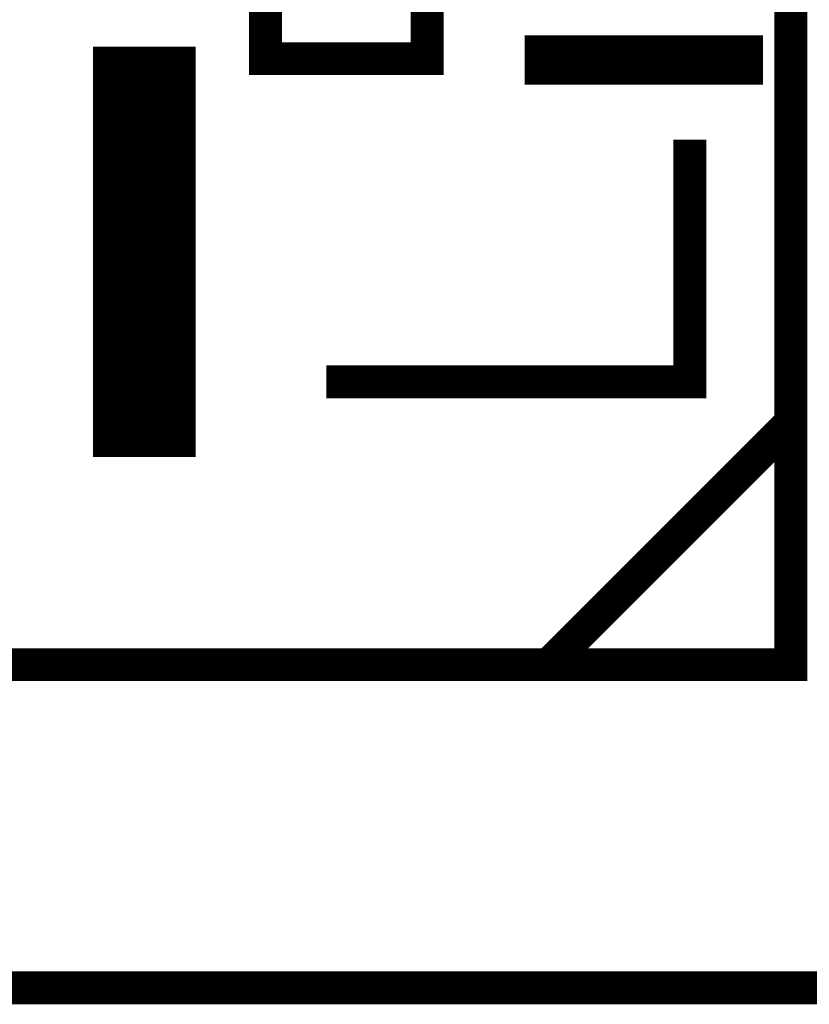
# Model space of a CAD drawing. Extents: x -28 to 78, y -35 to 66.
# Tile 3 of 31: x 7.73 to 12.61, y -0.1 to 5.99. Entities that reach past the tile are written whole.
import ezdxf

# ---------------------------------------------------------------- set-up
doc = ezdxf.new("R2010")
doc.units = 0
for name, color, linetype in [('BG_OUTLINE', 2, 'CONTINUOUS'), ('PG_SILKSCREEN_BOTTOM', 5, 'CONTINUOUS'), ('PIN_BOTTOM', 6, 'CONTINUOUS')]:
    doc.layers.add(name, color=color, linetype=linetype)

msp = doc.modelspace()

# ---------------------------------------------------------------- linework, layer by layer
at = {"layer": 'BG_OUTLINE', "const_width": 0.2032}
msp.add_lwpolyline([(0.000015, 0), (33.500017, 0), (33.500017, 10.499999), (58.500018, 10.499999), (58.500018, 55.499998), (33.500017, 55.499998), (33.500017, 66), (0.000015, 66)], close=True, dxfattribs=at)
at = {"layer": 'PG_SILKSCREEN_BOTTOM', "const_width": 0.2032}
for points in [[(3.420019, 63.999999), (3.420019, 2.000001), (12.500018, 2.000001), (12.500018, 63.999999)], [(9.25002, 20.25), (9.25002, 5.750001), (10.250018, 5.750001), (10.250018, 20.25)]]:
    msp.add_lwpolyline(points, close=True, dxfattribs=at)
for points in [[(9.625018, 3.75), (11.875018, 3.75), (11.875018, 5.25)], [(11.000019, 2.000001), (12.500018, 3.500001)]]:
    msp.add_lwpolyline(points, dxfattribs=at)
at = {"layer": 'PIN_BOTTOM', "const_width": 0.01}
for points in [[(10.858419, 5.594157), (10.858419, 5.888954), (12.321616, 5.888954), (12.321616, 5.594157)], [(8.18752, 3.290001), (8.18752, 5.819999), (8.812517, 5.819999), (8.812517, 3.290001)]]:
    msp.add_lwpolyline(points, close=True, dxfattribs=at)
for points in [[(10.858419, 5.879988), (12.321616, 5.879988)], [(10.858419, 5.869988), (12.321616, 5.869988)], [(10.858419, 5.859988), (12.321616, 5.859988)], [(10.858419, 5.849988), (12.321616, 5.849988)], [(8.18752, 5.819988), (8.812517, 5.819988)], [(8.18752, 5.809988), (8.812517, 5.809988)], [(8.18752, 5.799988), (8.812517, 5.799988)], [(8.18752, 5.789988), (8.812517, 5.789988)], [(10.858419, 5.839988), (12.321616, 5.839988)], [(10.858419, 5.829988), (12.321616, 5.829988)], [(10.858419, 5.819988), (12.321616, 5.819988)], [(10.858419, 5.809988), (12.321616, 5.809988)], [(10.858419, 5.799988), (12.321616, 5.799988)], [(10.858419, 5.789988), (12.321616, 5.789988)], [(8.18752, 5.779988), (8.812517, 5.779988)], [(8.18752, 5.769988), (8.812517, 5.769988)], [(8.18752, 5.759988), (8.812517, 5.759988)], [(8.18752, 5.749988), (8.812517, 5.749988)], [(8.18752, 5.739989), (8.812517, 5.739989)], [(8.18752, 5.729989), (8.812517, 5.729989)], [(10.858419, 5.779988), (12.321616, 5.779988)], [(10.858419, 5.769988), (12.321616, 5.769988)], [(10.858419, 5.759988), (12.321616, 5.759988)], [(10.858419, 5.749988), (12.321616, 5.749988)], [(10.858419, 5.739989), (12.321616, 5.739989)], [(10.858419, 5.729989), (12.321616, 5.729989)], [(8.18752, 5.719989), (8.812517, 5.719989)], [(8.18752, 5.709989), (8.812517, 5.709989)], [(8.18752, 5.699989), (8.812517, 5.699989)], [(8.18752, 5.689989), (8.812517, 5.689989)], [(8.18752, 5.679989), (8.812517, 5.679989)], [(8.18752, 5.669989), (8.812517, 5.669989)], [(10.858419, 5.719989), (12.321616, 5.719989)], [(10.858419, 5.709989), (12.321616, 5.709989)], [(10.858419, 5.699989), (12.321616, 5.699989)], [(10.858419, 5.689989), (12.321616, 5.689989)], [(10.858419, 5.679989), (12.321616, 5.679989)], [(10.858419, 5.669989), (12.321616, 5.669989)], [(8.18752, 5.659989), (8.812517, 5.659989)], [(8.18752, 5.649989), (8.812517, 5.649989)], [(8.18752, 5.639989), (8.812517, 5.639989)], [(8.18752, 5.629989), (8.812517, 5.629989)], [(8.18752, 5.619989), (8.812517, 5.619989)], [(8.18752, 5.609989), (8.812517, 5.609989)], [(10.858419, 5.659989), (12.321616, 5.659989)], [(10.858419, 5.649989), (12.321616, 5.649989)], [(10.858419, 5.639989), (12.321616, 5.639989)], [(10.858419, 5.629989), (12.321616, 5.629989)], [(10.858419, 5.619989), (12.321616, 5.619989)], [(10.858419, 5.609989), (12.321616, 5.609989)], [(8.18752, 5.599989), (8.812517, 5.599989)], [(8.18752, 5.589989), (8.812517, 5.589989)], [(8.18752, 5.579989), (8.812517, 5.579989)], [(8.18752, 5.569989), (8.812517, 5.569989)], [(8.18752, 5.559989), (8.812517, 5.559989)], [(8.18752, 5.549989), (8.812517, 5.549989)], [(8.18752, 5.539989), (8.812517, 5.539989)], [(10.858419, 5.599989), (12.321616, 5.599989)], [(8.18752, 5.529989), (8.812517, 5.529989)], [(8.18752, 5.519989), (8.812517, 5.519989)], [(8.18752, 5.509989), (8.812517, 5.509989)], [(8.18752, 5.499989), (8.812517, 5.499989)], [(8.18752, 5.489989), (8.812517, 5.489989)], [(8.18752, 5.479989), (8.812517, 5.479989)], [(8.18752, 5.469989), (8.812517, 5.469989)], [(8.18752, 5.459989), (8.812517, 5.459989)], [(8.18752, 5.449989), (8.812517, 5.449989)], [(8.18752, 5.439989), (8.812517, 5.439989)], [(8.18752, 5.429989), (8.812517, 5.429989)], [(8.18752, 5.419989), (8.812517, 5.419989)], [(8.18752, 5.409989), (8.812517, 5.409989)], [(8.18752, 5.399989), (8.812517, 5.399989)], [(8.18752, 5.389989), (8.812517, 5.389989)], [(8.18752, 5.379989), (8.812517, 5.379989)], [(8.18752, 5.369989), (8.812517, 5.369989)], [(8.18752, 5.359989), (8.812517, 5.359989)], [(8.18752, 5.349989), (8.812517, 5.349989)], [(8.18752, 5.339989), (8.812517, 5.339989)], [(8.18752, 5.329989), (8.812517, 5.329989)], [(8.18752, 5.319989), (8.812517, 5.319989)], [(8.18752, 5.309989), (8.812517, 5.309989)], [(8.18752, 5.299989), (8.812517, 5.299989)], [(8.18752, 5.289989), (8.812517, 5.289989)], [(8.18752, 5.279989), (8.812517, 5.279989)], [(8.18752, 5.269989), (8.812517, 5.269989)], [(8.18752, 5.259989), (8.812517, 5.259989)], [(8.18752, 5.249989), (8.812517, 5.249989)], [(8.18752, 5.23999), (8.812517, 5.23999)], [(8.18752, 5.22999), (8.812517, 5.22999)], [(8.18752, 5.21999), (8.812517, 5.21999)], [(8.18752, 5.20999), (8.812517, 5.20999)], [(8.18752, 5.19999), (8.812517, 5.19999)], [(8.18752, 5.18999), (8.812517, 5.18999)], [(8.18752, 5.17999), (8.812517, 5.17999)], [(8.18752, 5.16999), (8.812517, 5.16999)], [(8.18752, 5.15999), (8.812517, 5.15999)], [(8.18752, 5.14999), (8.812517, 5.14999)], [(8.18752, 5.13999), (8.812517, 5.13999)], [(8.18752, 5.12999), (8.812517, 5.12999)], [(8.18752, 5.11999), (8.812517, 5.11999)], [(8.18752, 5.10999), (8.812517, 5.10999)], [(8.18752, 5.09999), (8.812517, 5.09999)], [(8.18752, 5.08999), (8.812517, 5.08999)], [(8.18752, 5.07999), (8.812517, 5.07999)], [(8.18752, 5.06999), (8.812517, 5.06999)], [(8.18752, 5.05999), (8.812517, 5.05999)], [(8.18752, 5.04999), (8.812517, 5.04999)], [(8.18752, 5.03999), (8.812517, 5.03999)], [(8.18752, 5.02999), (8.812517, 5.02999)], [(8.18752, 5.01999), (8.812517, 5.01999)], [(8.18752, 5.00999), (8.812517, 5.00999)], [(8.18752, 4.99999), (8.812517, 4.99999)], [(8.18752, 4.98999), (8.812517, 4.98999)], [(8.18752, 4.97999), (8.812517, 4.97999)], [(8.18752, 4.96999), (8.812517, 4.96999)], [(8.18752, 4.95999), (8.812517, 4.95999)], [(8.18752, 4.94999), (8.812517, 4.94999)], [(8.18752, 4.93999), (8.812517, 4.93999)], [(8.18752, 4.92999), (8.812517, 4.92999)], [(8.18752, 4.91999), (8.812517, 4.91999)], [(8.18752, 4.90999), (8.812517, 4.90999)], [(8.18752, 4.89999), (8.812517, 4.89999)], [(8.18752, 4.88999), (8.812517, 4.88999)], [(8.18752, 4.87999), (8.812517, 4.87999)], [(8.18752, 4.86999), (8.812517, 4.86999)], [(8.18752, 4.85999), (8.812517, 4.85999)], [(8.18752, 4.84999), (8.812517, 4.84999)], [(8.18752, 4.83999), (8.812517, 4.83999)], [(8.18752, 4.82999), (8.812517, 4.82999)], [(8.18752, 4.81999), (8.812517, 4.81999)], [(8.18752, 4.80999), (8.812517, 4.80999)], [(8.18752, 4.79999), (8.812517, 4.79999)], [(8.18752, 4.78999), (8.812517, 4.78999)], [(8.18752, 4.77999), (8.812517, 4.77999)], [(8.18752, 4.76999), (8.812517, 4.76999)], [(8.18752, 4.75999), (8.812517, 4.75999)], [(8.18752, 4.749991), (8.812517, 4.749991)], [(8.18752, 4.739991), (8.812517, 4.739991)], [(8.18752, 4.729991), (8.812517, 4.729991)], [(8.18752, 4.719991), (8.812517, 4.719991)], [(8.18752, 4.709991), (8.812517, 4.709991)], [(8.18752, 4.699991), (8.812517, 4.699991)], [(8.18752, 4.689991), (8.812517, 4.689991)], [(8.18752, 4.679991), (8.812517, 4.679991)], [(8.18752, 4.669991), (8.812517, 4.669991)], [(8.18752, 4.659991), (8.812517, 4.659991)], [(8.18752, 4.649991), (8.812517, 4.649991)], [(8.18752, 4.639991), (8.812517, 4.639991)], [(8.18752, 4.629991), (8.812517, 4.629991)], [(8.18752, 4.619991), (8.812517, 4.619991)], [(8.18752, 4.609991), (8.812517, 4.609991)], [(8.18752, 4.599991), (8.812517, 4.599991)], [(8.18752, 4.589991), (8.812517, 4.589991)], [(8.18752, 4.579991), (8.812517, 4.579991)], [(8.18752, 4.569991), (8.812517, 4.569991)], [(8.18752, 4.559991), (8.812517, 4.559991)], [(8.18752, 4.549991), (8.812517, 4.549991)], [(8.18752, 4.539991), (8.812517, 4.539991)], [(8.18752, 4.529991), (8.812517, 4.529991)], [(8.18752, 4.519991), (8.812517, 4.519991)], [(8.18752, 4.509991), (8.812517, 4.509991)], [(8.18752, 4.499991), (8.812517, 4.499991)], [(8.18752, 4.489991), (8.812517, 4.489991)], [(8.18752, 4.479991), (8.812517, 4.479991)], [(8.18752, 4.469991), (8.812517, 4.469991)], [(8.18752, 4.459991), (8.812517, 4.459991)], [(8.18752, 4.449991), (8.812517, 4.449991)], [(8.18752, 4.439991), (8.812517, 4.439991)], [(8.18752, 4.429991), (8.812517, 4.429991)], [(8.18752, 4.419991), (8.812517, 4.419991)], [(8.18752, 4.409991), (8.812517, 4.409991)], [(8.18752, 4.399991), (8.812517, 4.399991)], [(8.18752, 4.389991), (8.812517, 4.389991)], [(8.18752, 4.379991), (8.812517, 4.379991)], [(8.18752, 4.369991), (8.812517, 4.369991)], [(8.18752, 4.359991), (8.812517, 4.359991)], [(8.18752, 4.349991), (8.812517, 4.349991)], [(8.18752, 4.339991), (8.812517, 4.339991)], [(8.18752, 4.329991), (8.812517, 4.329991)], [(8.18752, 4.319991), (8.812517, 4.319991)], [(8.18752, 4.309991), (8.812517, 4.309991)], [(8.18752, 4.299991), (8.812517, 4.299991)], [(8.18752, 4.289991), (8.812517, 4.289991)], [(8.18752, 4.279991), (8.812517, 4.279991)], [(8.18752, 4.269991), (8.812517, 4.269991)], [(8.18752, 4.259991), (8.812517, 4.259991)], [(8.18752, 4.249991), (8.812517, 4.249991)], [(8.18752, 4.239992), (8.812517, 4.239992)], [(8.18752, 4.229992), (8.812517, 4.229992)], [(8.18752, 4.219992), (8.812517, 4.219992)], [(8.18752, 4.209992), (8.812517, 4.209992)], [(8.18752, 4.199992), (8.812517, 4.199992)], [(8.18752, 4.189992), (8.812517, 4.189992)], [(8.18752, 4.179992), (8.812517, 4.179992)], [(8.18752, 4.169992), (8.812517, 4.169992)], [(8.18752, 4.159992), (8.812517, 4.159992)], [(8.18752, 4.149992), (8.812517, 4.149992)], [(8.18752, 4.139992), (8.812517, 4.139992)], [(8.18752, 4.129992), (8.812517, 4.129992)], [(8.18752, 4.119992), (8.812517, 4.119992)], [(8.18752, 4.109992), (8.812517, 4.109992)], [(8.18752, 4.099992), (8.812517, 4.099992)], [(8.18752, 4.089992), (8.812517, 4.089992)], [(8.18752, 4.079992), (8.812517, 4.079992)], [(8.18752, 4.069992), (8.812517, 4.069992)], [(8.18752, 4.059992), (8.812517, 4.059992)], [(8.18752, 4.049992), (8.812517, 4.049992)], [(8.18752, 4.039992), (8.812517, 4.039992)], [(8.18752, 4.029992), (8.812517, 4.029992)], [(8.18752, 4.019992), (8.812517, 4.019992)], [(8.18752, 4.009992), (8.812517, 4.009992)], [(8.18752, 3.999992), (8.812517, 3.999992)], [(8.18752, 3.989992), (8.812517, 3.989992)], [(8.18752, 3.979992), (8.812517, 3.979992)], [(8.18752, 3.969992), (8.812517, 3.969992)], [(8.18752, 3.959992), (8.812517, 3.959992)], [(8.18752, 3.949992), (8.812517, 3.949992)], [(8.18752, 3.939992), (8.812517, 3.939992)], [(8.18752, 3.929992), (8.812517, 3.929992)], [(8.18752, 3.919992), (8.812517, 3.919992)], [(8.18752, 3.909992), (8.812517, 3.909992)], [(8.18752, 3.899992), (8.812517, 3.899992)], [(8.18752, 3.889992), (8.812517, 3.889992)], [(8.18752, 3.879992), (8.812517, 3.879992)], [(8.18752, 3.869992), (8.812517, 3.869992)], [(8.18752, 3.859992), (8.812517, 3.859992)], [(8.18752, 3.849992), (8.812517, 3.849992)], [(8.18752, 3.839992), (8.812517, 3.839992)], [(8.18752, 3.829992), (8.812517, 3.829992)], [(8.18752, 3.819992), (8.812517, 3.819992)], [(8.18752, 3.809992), (8.812517, 3.809992)], [(8.18752, 3.799992), (8.812517, 3.799992)], [(8.18752, 3.789992), (8.812517, 3.789992)], [(8.18752, 3.779992), (8.812517, 3.779992)], [(8.18752, 3.769992), (8.812517, 3.769992)], [(8.18752, 3.759992), (8.812517, 3.759992)], [(8.18752, 3.749992), (8.812517, 3.749992)], [(8.18752, 3.739993), (8.812517, 3.739993)], [(8.18752, 3.729993), (8.812517, 3.729993)], [(8.18752, 3.719993), (8.812517, 3.719993)], [(8.18752, 3.709993), (8.812517, 3.709993)], [(8.18752, 3.699993), (8.812517, 3.699993)], [(8.18752, 3.689993), (8.812517, 3.689993)], [(8.18752, 3.679993), (8.812517, 3.679993)], [(8.18752, 3.669993), (8.812517, 3.669993)], [(8.18752, 3.659993), (8.812517, 3.659993)], [(8.18752, 3.649993), (8.812517, 3.649993)], [(8.18752, 3.639993), (8.812517, 3.639993)], [(8.18752, 3.629993), (8.812517, 3.629993)], [(8.18752, 3.619993), (8.812517, 3.619993)], [(8.18752, 3.609993), (8.812517, 3.609993)], [(8.18752, 3.599993), (8.812517, 3.599993)], [(8.18752, 3.589993), (8.812517, 3.589993)], [(8.18752, 3.579993), (8.812517, 3.579993)], [(8.18752, 3.569993), (8.812517, 3.569993)], [(8.18752, 3.559993), (8.812517, 3.559993)], [(8.18752, 3.549993), (8.812517, 3.549993)], [(8.18752, 3.539993), (8.812517, 3.539993)], [(8.18752, 3.529993), (8.812517, 3.529993)], [(8.18752, 3.519993), (8.812517, 3.519993)], [(8.18752, 3.509993), (8.812517, 3.509993)], [(8.18752, 3.499993), (8.812517, 3.499993)], [(8.18752, 3.489993), (8.812517, 3.489993)], [(8.18752, 3.479993), (8.812517, 3.479993)], [(8.18752, 3.469993), (8.812517, 3.469993)], [(8.18752, 3.459993), (8.812517, 3.459993)], [(8.18752, 3.449993), (8.812517, 3.449993)], [(8.18752, 3.439993), (8.812517, 3.439993)], [(8.18752, 3.429993), (8.812517, 3.429993)], [(8.18752, 3.419993), (8.812517, 3.419993)], [(8.18752, 3.409993), (8.812517, 3.409993)], [(8.18752, 3.399993), (8.812517, 3.399993)], [(8.18752, 3.389993), (8.812517, 3.389993)], [(8.18752, 3.379993), (8.812517, 3.379993)], [(8.18752, 3.369993), (8.812517, 3.369993)], [(8.18752, 3.359993), (8.812517, 3.359993)], [(8.18752, 3.349993), (8.812517, 3.349993)], [(8.18752, 3.339993), (8.812517, 3.339993)], [(8.18752, 3.329993), (8.812517, 3.329993)], [(8.18752, 3.319993), (8.812517, 3.319993)], [(8.18752, 3.309993), (8.812517, 3.309993)], [(8.18752, 3.299993), (8.812517, 3.299993)]]:
    msp.add_lwpolyline(points, dxfattribs=at)

doc.saveas('drawing.dxf')
